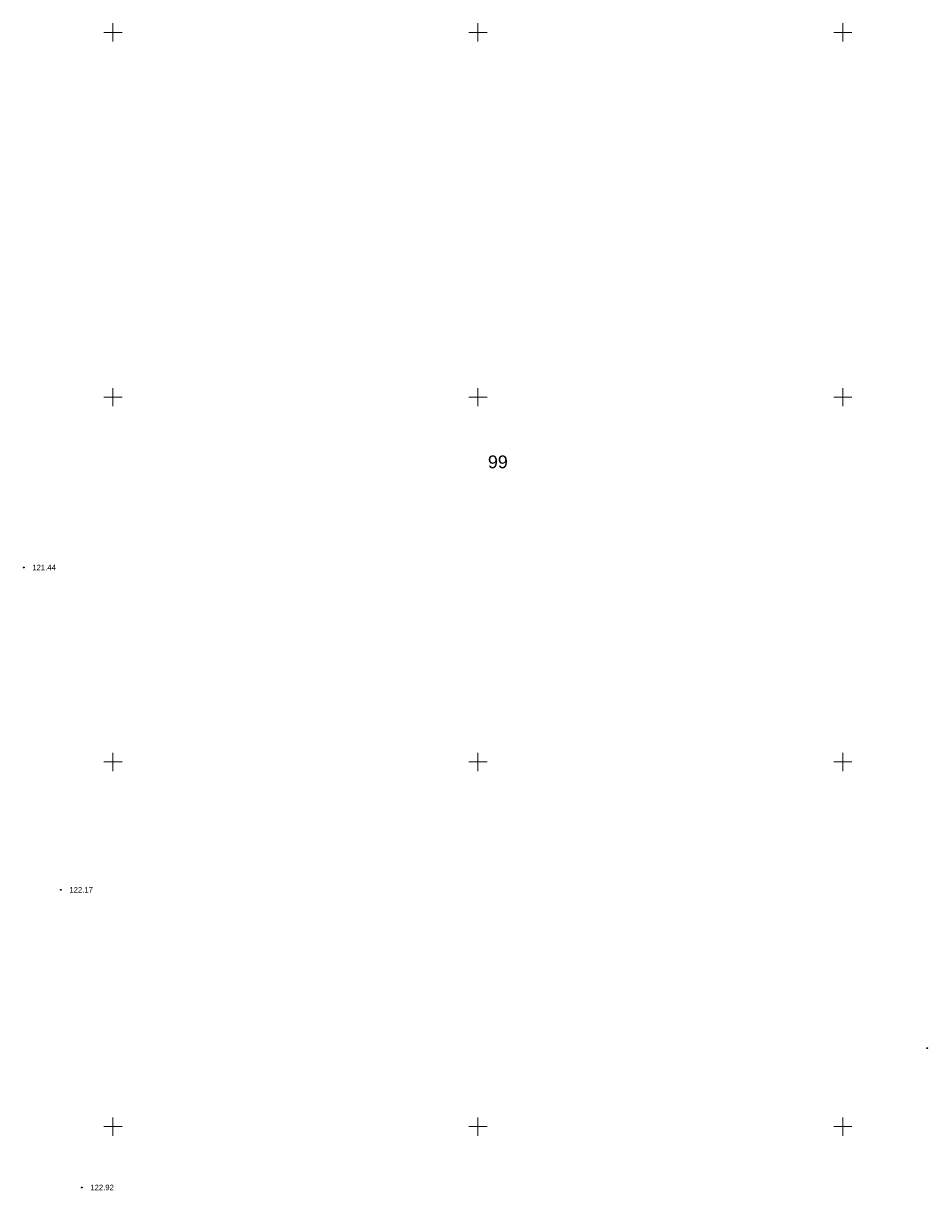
# Model space of a CAD drawing. Header units: metres. Extents: x 32377355 to 32378041, y 5707167 to 5708004.
# Tile 67 of 80: x 32377844 to 32377906, y 5707621 to 5707701. Entities that reach past the tile are written whole.
import ezdxf

# ---------------------------------------------------------------- set-up
doc = ezdxf.new("R2010")
doc.units = ezdxf.units.M
doc.header["$LTSCALE"] = 0.25
doc.layers.get('0').update_dxf_attribs({"color": 1, "linetype": 'CONTINUOUS'})
for name, color, linetype, lineweight in [('Befliegung', 126, 'CONTINUOUS', 0), ('Ebene 71', 71, 'CONTINUOUS', 0), ('Flurstücke_ Grenzpunkte', 51, 'CONTINUOUS', 25), ('Neues Aufmaß Nord', 123, 'CONTINUOUS', 0), ('Texte Befliegung', 70, 'CONTINUOUS', 0)]:
    doc.layers.add(name, color=color, linetype=linetype, lineweight=lineweight)
doc.styles.add('K 10 700 - Arial_ kursiv_ 10 pt_ Flurstücksnummer', font='Arial.ttf')
doc.styles.add('Schrift rechtsgenei', font='Arial.ttf')

# ---------------------------------------------------------------- blocks, each defined once
blk = doc.blocks.new('S163')
at = {"lineweight": -2}
blk.add_hatch(color=0, dxfattribs=at).paths.add_polyline_path([(0, 0.031635, -1), (0, -0.031635, -1)], flags=0)
at = {"color": 0, "lineweight": -2}
blk.add_circle((0, 0), 0.031635, dxfattribs=at)

msp = doc.modelspace()

# ---------------------------------------------------------------- linework, layer by layer
at = {"layer": 'Ebene 71', "color": 7, "linetype": 'Continuous', "lineweight": 9}
for p, q in [((32377849.999722, 5707699.372003), (32377849.999722, 5707700.622003)), ((32377874.999722, 5707699.372003), (32377874.999722, 5707700.622003)), ((32377899.999722, 5707699.372003), (32377899.999722, 5707700.622003)), ((32377849.374722, 5707699.997003), (32377850.624722, 5707699.997003)), ((32377874.374722, 5707699.997003), (32377875.624722, 5707699.997003)), ((32377899.374722, 5707699.997003), (32377900.624722, 5707699.997003)), ((32377849.999722, 5707674.372003), (32377849.999722, 5707675.622003)), ((32377874.999722, 5707674.372003), (32377874.999722, 5707675.622003)), ((32377899.999722, 5707674.372003), (32377899.999722, 5707675.622003)), ((32377849.374722, 5707674.997003), (32377850.624722, 5707674.997003)), ((32377874.374722, 5707674.997003), (32377875.624722, 5707674.997003)), ((32377899.374722, 5707674.997003), (32377900.624722, 5707674.997003)), ((32377849.999722, 5707649.372003), (32377849.999722, 5707650.622003)), ((32377874.999722, 5707649.372003), (32377874.999722, 5707650.622003)), ((32377899.999722, 5707649.372003), (32377899.999722, 5707650.622003)), ((32377849.374722, 5707649.997003), (32377850.624722, 5707649.997003)), ((32377874.374722, 5707649.997003), (32377875.624722, 5707649.997003)), ((32377899.374722, 5707649.997003), (32377900.624722, 5707649.997003)), ((32377849.999722, 5707624.372003), (32377849.999722, 5707625.622003)), ((32377874.999722, 5707624.372003), (32377874.999722, 5707625.622003)), ((32377899.999722, 5707624.372003), (32377899.999722, 5707625.622003)), ((32377849.374722, 5707624.997003), (32377850.624722, 5707624.997003)), ((32377874.374722, 5707624.997003), (32377875.624722, 5707624.997003)), ((32377899.374722, 5707624.997003), (32377900.624722, 5707624.997003))]:
    msp.add_line(p, q, dxfattribs=at)

# ---------------------------------------------------------------- block references
at = {"layer": 'Befliegung', "color": 7, "lineweight": 25, "xscale": 0.88, "yscale": 0.88, "zscale": 0.88}
for p in [(32377843.885722, 5707663.320002, 121.435), (32377846.424723, 5707641.231003, 122.167), (32377847.859723, 5707620.823002, 122.915)]:
    msp.add_blockref('S163', p, dxfattribs=at)
at = {"layer": 'Neues Aufmaß Nord', "color": 7, "lineweight": 25, "xscale": 0.88, "yscale": 0.88, "zscale": 0.88}
msp.add_blockref('S163', (32377905.78491, 5707630.37914), dxfattribs=at)

# ---------------------------------------------------------------- texts
at = {"layer": 'Flurstücke_ Grenzpunkte', "color": 7, "lineweight": 35, "insert": (32377875.686473, 5707670.114002), "char_height": 0.875, "attachment_point": 7, "line_spacing_factor": 0.69, "style": 'K 10 700 - Arial_ kursiv_ 10 pt_ Flurstücksnummer'}
msp.add_mtext('99', dxfattribs=at)
at = {"layer": 'Texte Befliegung', "color": 7, "lineweight": 18, "char_height": 0.3775, "attachment_point": 7, "line_spacing_factor": 0.69, "style": 'Schrift rechtsgenei'}
for s, insert in [('121.44', (32377844.474622, 5707663.131253, 121.435)), ('122.17', (32377847.013623, 5707641.042252, 122.167)), ('122.92', (32377848.448623, 5707620.634252, 122.915))]:
    msp.add_mtext(s, dxfattribs=dict(at, insert=insert))

doc.saveas('drawing.dxf')
